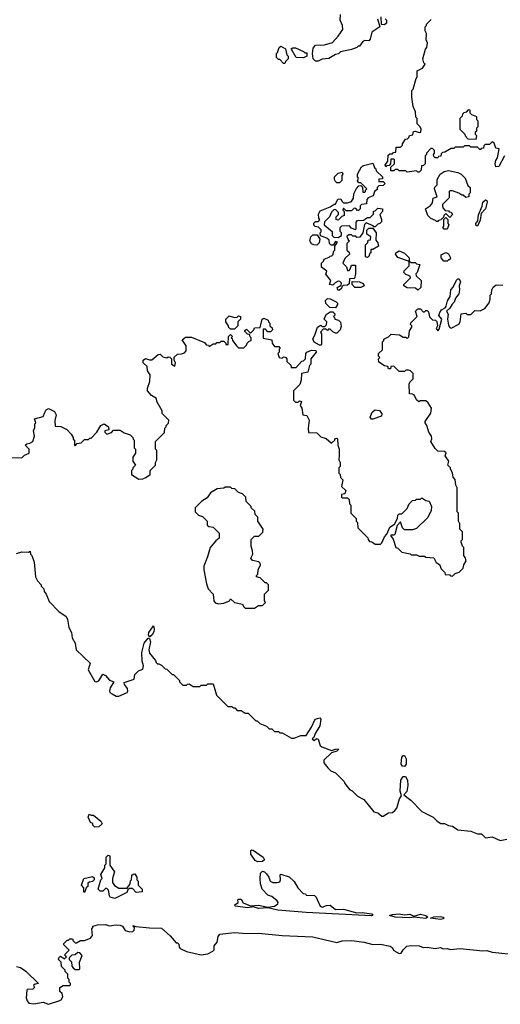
# Model space of a CAD drawing. Extents: x 2386423 to 2568864, y 578392 to 761999.
# Tile 123 of 256: x 2404208 to 2407826, y 681228 to 688639. Entities that reach past the tile are written whole.
import ezdxf

# ---------------------------------------------------------------- set-up
doc = ezdxf.new("R2010")
doc.units = 0

msp = doc.modelspace()

# ---------------------------------------------------------------- linework, layer by layer
at = {"layer": '0CON05XD'}
for points in [[(2406902, 688645), (2406920, 688585), (2406857.5, 688545), (2406847, 688493), (2406835, 688480), (2406805, 688482.5), (2406790, 688475), (2406765, 688440), (2406755, 688440), (2406745, 688430), (2406706.4, 688413.6), (2406623, 688397), (2406607, 688383), (2406585, 688376.7), (2406535, 688347.5), (2406485, 688342.5), (2406455, 688327.5), (2406435, 688327.5), (2406417.5, 688345), (2406412.5, 688385), (2406417.5, 688425), (2406433.9, 688446.1), (2406501.7, 688448.3), (2406561.7, 688468.3), (2406606.4, 688513.6), (2406640, 688565), (2406637.5, 688595), (2406620, 688635), (2406623, 688677)], [(2406960, 688645), (2406970, 688635), (2406968.3, 688611.7), (2406955, 688600), (2406931.7, 688601.7), (2406929.3, 688659.3)], [(2407857.5, 687615), (2407815, 687534.2), (2407792, 687532), (2407786.2, 687555), (2407791.2, 687578.8), (2407805, 687600), (2407817.5, 687667.5), (2407791.7, 687671.7), (2407778.3, 687708.3), (2407765, 687720), (2407745, 687700), (2407711.7, 687698.3), (2407701.7, 687688.3), (2407698.3, 687671.7), (2407681.7, 687668.3), (2407675, 687660), (2407655, 687680), (2407605, 687680), (2407595, 687690), (2407555, 687690), (2407545, 687680), (2407485, 687680), (2407475, 687670), (2407455, 687670), (2407408.3, 687641.7), (2407391.7, 687638.3), (2407381.7, 687628.3), (2407378.3, 687611.7), (2407361.7, 687608.3), (2407355, 687600), (2407335, 687600), (2407325, 687610), (2407322.5, 687625), (2407330, 687635), (2407330, 687655), (2407315, 687670), (2407301.7, 687668.3), (2407270, 687635), (2407270, 687625), (2407260, 687615), (2407260, 687555), (2407248.3, 687541.7), (2407231.7, 687538.3), (2407230, 687505), (2407215, 687490), (2407205, 687490), (2407195, 687500), (2407125, 687490), (2407115, 687500), (2407065, 687500), (2407055, 687510), (2407035, 687510), (2407025, 687500), (2407001.7, 687501.7), (2407001.7, 687528.3), (2407030, 687555), (2407030, 687585), (2407025, 687590), (2407001.7, 687588.3), (2407000, 687555), (2406988.3, 687541.7), (2406971.7, 687538.3), (2406965, 687530), (2406960, 687545), (2406980, 687575), (2406981.7, 687618.3), (2406995, 687630), (2407015, 687630), (2407021.7, 687638.3), (2407038.3, 687641.7), (2407041.7, 687678.3), (2407075, 687680), (2407090, 687695), (2407090, 687705), (2407111.7, 687738.3), (2407128.3, 687741.7), (2407138.3, 687751.7), (2407141.7, 687768.3), (2407168.3, 687771.7), (2407171.7, 687798.3), (2407185, 687800), (2407215, 687790), (2407227, 687793), (2407230, 687815), (2407223, 687833), (2407200, 687855), (2407200, 687895), (2407190, 687905), (2407187.5, 687945), (2407170, 687985), (2407160, 688055), (2407160, 688105), (2407170, 688115), (2407193, 688197), (2407200, 688205), (2407200, 688255), (2407240, 688275), (2407260, 688305), (2407250, 688315), (2407242.5, 688345), (2407263, 688417), (2407271.7, 688428.3), (2407277.5, 688465), (2407268.3, 688488.3), (2407270, 688535), (2407260, 688555), (2407260, 688585), (2407270, 688595), (2407270, 688605), (2407305, 688640)], [(2406205, 688310), (2406195, 688310), (2406165, 688340), (2406155, 688340), (2406140, 688355), (2406140, 688385), (2406148.3, 688391.7), (2406161.7, 688428.3), (2406175, 688440), (2406208.3, 688418.3), (2406220, 688375), (2406230, 688365), (2406230, 688345), (2406210, 688325), (2406205, 688310)], [(2406345, 688352.5), (2406290, 688355), (2406251.7, 688418.3), (2406263, 688427), (2406285, 688426.7), (2406345, 688400), (2406355, 688390), (2406368.3, 688388.3), (2406370, 688365), (2406345, 688352.5)], [(2407645, 687740), (2407650, 687765), (2407640, 687775), (2407640, 687795), (2407648.3, 687801.7), (2407650, 687825), (2407660, 687835), (2407660, 687875), (2407650, 687885), (2407648.3, 687908.3), (2407611.7, 687921.7), (2407600, 687935), (2407598.3, 687958.3), (2407585, 687960), (2407568.3, 687941.7), (2407551.7, 687938.3), (2407541.7, 687928.3), (2407538.3, 687911.7), (2407520, 687895), (2407520, 687815), (2407558.3, 687778.3), (2407560, 687765), (2407581.7, 687741.7), (2407645, 687740)], [(2406601.7, 686601.7), (2406598.3, 686621.7), (2406628.3, 686641.7), (2406630, 686655), (2406618.3, 686668.3), (2406605, 686670), (2406581.7, 686658.3), (2406565, 686640), (2406540, 686645), (2406550, 686675), (2406513, 686723), (2406520, 686745), (2406480, 686775), (2406480, 686805), (2406495, 686820), (2406500, 686835), (2406538.3, 686851.7), (2406545, 686860), (2406558.3, 686861.7), (2406568.3, 686871.7), (2406570, 686895), (2406580, 686905), (2406580, 686935), (2406600, 686965), (2406585, 686970), (2406568.3, 686941.7), (2406551.7, 686941.7), (2406540, 686955), (2406538.3, 686978.3), (2406520, 686995), (2406471.7, 687011.7), (2406470, 687035), (2406477, 687043), (2406477, 687057), (2406458.3, 687078.3), (2406431.7, 687081.7), (2406423, 687093), (2406423, 687107), (2406435, 687120), (2406455, 687120), (2406468.3, 687131.7), (2406460, 687145), (2406457.5, 687175), (2406470.7, 687199.3), (2406545, 687230), (2406575, 687250), (2406585, 687250), (2406601.7, 687288.3), (2406625, 687290), (2406631.7, 687271.7), (2406645, 687260), (2406675, 687260), (2406705, 687270), (2406720, 687295), (2406723, 687327), (2406743, 687367), (2406761.7, 687388.3), (2406775, 687390), (2406788.3, 687378.3), (2406791.7, 687341.7), (2406805, 687340), (2406810, 687345), (2406810, 687355), (2406820, 687365), (2406775, 687410), (2406761.7, 687411.7), (2406750, 687425), (2406757.5, 687445), (2406750, 687455), (2406750, 687475), (2406780, 687530), (2406795, 687540), (2406865, 687560), (2406881.7, 687521.7), (2406890, 687515), (2406891.7, 687501.7), (2406940, 687455), (2406938.3, 687441.7), (2406911.7, 687438.3), (2406911.7, 687421.7), (2406945, 687420), (2406960, 687405), (2406945, 687390), (2406911.7, 687388.3), (2406900, 687375), (2406898.3, 687361.7), (2406880, 687345), (2406868.3, 687311.7), (2406831.7, 687298.3), (2406820, 687285), (2406818.3, 687251.7), (2406781.7, 687248.3), (2406771.7, 687238.3), (2406770, 687215), (2406758.3, 687201.7), (2406751.7, 687201.7), (2406738.3, 687218.3), (2406725, 687220), (2406705, 687200), (2406665, 687200), (2406645, 687220), (2406640, 687205), (2406650, 687195), (2406650, 687165), (2406631.7, 687158.3), (2406605, 687130), (2406590, 687135), (2406590, 687155), (2406608.3, 687171.7), (2406608.3, 687188.3), (2406587, 687207), (2406575, 687210), (2406555, 687190), (2406540, 687155), (2406501.7, 687118.3), (2406500, 687095), (2406560, 687045), (2406560, 687015), (2406571.7, 687001.7), (2406605, 687000), (2406630, 687015), (2406630, 687035), (2406620, 687045), (2406620, 687075), (2406631.7, 687088.3), (2406685, 687090), (2406701.7, 687071.7), (2406735, 687060), (2406740, 687065), (2406740, 687115), (2406751.7, 687128.3), (2406795, 687130), (2406825, 687150), (2406845, 687150), (2406870, 687175), (2406871.7, 687198.3), (2406885, 687200), (2406905, 687220), (2406940, 687215), (2406940, 687195), (2406918.3, 687171.7), (2406932.5, 687135), (2406931.7, 687118.3), (2406920, 687105), (2406905, 687100), (2406885, 687080), (2406875, 687080), (2406868.3, 687088.3), (2406815, 687110), (2406802.5, 687097.5), (2406790, 687035), (2406768.3, 687001.7), (2406745, 687000), (2406738.3, 687008.3), (2406715, 687010), (2406705, 687020), (2406685, 687020), (2406671.7, 687008.3), (2406681.7, 686981.7), (2406690, 686975), (2406670, 686955), (2406670, 686905), (2406688.3, 686888.3), (2406690, 686875), (2406655, 686840), (2406640, 686805), (2406668.3, 686778.3), (2406675, 686750), (2406688.3, 686751.7), (2406695, 686760), (2406705, 686790), (2406735, 686790), (2406736.7, 686725), (2406728.3, 686691.7), (2406691.7, 686688.3), (2406688.3, 686651.7), (2406675, 686640), (2406641.7, 686638.3), (2406631.7, 686628.3), (2406630, 686615), (2406615, 686602.5), (2406601.7, 686601.7)], [(2406615, 687410), (2406595, 687410), (2406585, 687420), (2406577.5, 687435), (2406577.5, 687455), (2406605, 687482.5), (2406635, 687490), (2406640, 687475), (2406632.5, 687465), (2406631.7, 687428.3), (2406615, 687410)], [(2407355, 687120), (2407345, 687120), (2407338.3, 687128.3), (2407303, 687143), (2407280, 687165), (2407262.5, 687215), (2407299.3, 687240.7), (2407315, 687260), (2407320, 687295), (2407350, 687305), (2407330, 687365), (2407331.7, 687378.3), (2407350, 687395), (2407350, 687435), (2407373.6, 687476.4), (2407403, 687497), (2407435, 687502.5), (2407505, 687487.5), (2407530, 687475), (2407560, 687445), (2407581.7, 687391.7), (2407600, 687375), (2407600, 687335), (2407590, 687325), (2407590, 687305), (2407565, 687300), (2407547, 687317), (2407535, 687317.5), (2407513.6, 687333.6), (2407465, 687350), (2407445, 687350), (2407440, 687345), (2407441.7, 687298.3), (2407391.7, 687248.3), (2407390, 687235), (2407393, 687223), (2407411.7, 687201.7), (2407435, 687200), (2407441.7, 687191.7), (2407455, 687190), (2407467, 687173), (2407445, 687150), (2407415, 687180), (2407400, 687165), (2407398.3, 687151.7), (2407378.3, 687131.7), (2407361.7, 687128.3), (2407355, 687120)], [(2407655, 687084), (2407645, 687087.5), (2407641.2, 687105), (2407657.5, 687125), (2407660.7, 687169.3), (2407688.8, 687235), (2407693.3, 687265), (2407715, 687283.3), (2407725, 687277.5), (2407728, 687265), (2407713.8, 687215), (2407680.7, 687179.3), (2407675, 687130), (2407655, 687084)], [(2407425, 687062.5), (2407403, 687063), (2407392.5, 687075), (2407400, 687085), (2407400, 687135), (2407415, 687150), (2407430, 687135), (2407430, 687105), (2407437.5, 687095), (2407425, 687062.5)], [(2406825, 686850), (2406810, 686855), (2406810, 686945), (2406828.3, 686961.7), (2406831.7, 686978.3), (2406848.3, 686981.7), (2406850, 687005), (2406820, 687025), (2406820, 687055), (2406835, 687070), (2406865, 687070), (2406892.5, 687035), (2406888.3, 686978.3), (2406905, 686960), (2406910, 686935), (2406865, 686910), (2406851.7, 686908.3), (2406850, 686885), (2406841.7, 686878.3), (2406838.3, 686861.7), (2406825, 686850)], [(2406445, 686942.5), (2406423, 686943), (2406405, 686952.5), (2406393, 686973), (2406400, 687005), (2406415, 687020), (2406448.3, 687018.3), (2406467.5, 686987.5), (2406461.7, 686958.3), (2406445, 686942.5)], [(2407140, 686820), (2407135, 686820), (2407055, 686850), (2407037.5, 686875), (2407040, 686885), (2407065, 686900), (2407105, 686882.5), (2407140, 686845), (2407140, 686820)], [(2407425, 686820), (2407401.7, 686821.7), (2407380, 686845), (2407381.7, 686868.3), (2407415, 686887.5), (2407436.4, 686876.4), (2407450, 686845), (2407445, 686830), (2407435, 686830), (2407425, 686820)], [(2407205, 686602.5), (2407187, 686617), (2407125, 686620), (2407100, 686635), (2407100, 686645), (2407150, 686695), (2407148.3, 686708.3), (2407115, 686720), (2407100, 686735), (2407101.7, 686748.3), (2407140, 686785), (2407140, 686820), (2407155, 686810), (2407185, 686810), (2407195, 686800), (2407220, 686795), (2407200, 686735), (2407190, 686725), (2407191.7, 686711.7), (2407230, 686675), (2407227, 686623), (2407205, 686602.5)], [(2405501.7, 686248.3), (2405598.3, 686208.3), (2405611.7, 686191.7), (2405628.3, 686188.3), (2405635, 686180), (2405665, 686200), (2405685, 686200), (2405691.7, 686208.3), (2405715, 686210), (2405725, 686220), (2405745, 686220), (2405760, 686205), (2405760, 686195), (2405777, 686193), (2405780, 686255), (2405795, 686270), (2405810, 686255), (2405800, 686245), (2405808.3, 686238.3), (2405810, 686225), (2405841.7, 686181.7), (2405855, 686170), (2405895, 686170), (2405915, 686190), (2405920, 686205), (2405935, 686220), (2405950, 686225), (2405950, 686245), (2405941.7, 686251.7), (2405938.3, 686268.3), (2405921.7, 686271.7), (2405901.7, 686291.7), (2405901.7, 686298.3), (2405915, 686310), (2405945, 686280), (2405970, 686305), (2405975, 686320), (2406018.3, 686321.7), (2406032.5, 686385), (2406045, 686392.5), (2406078.3, 686378.3), (2406080, 686365), (2406090, 686355), (2406090, 686335), (2406108.3, 686318.3), (2406110, 686305), (2406095, 686290), (2406075, 686290), (2406058.3, 686308.3), (2406041.7, 686308.3), (2406041.7, 686241.7), (2406105, 686230), (2406107.5, 686205), (2406125, 686180), (2406158.3, 686178.3), (2406170, 686165), (2406161.7, 686158.3), (2406160, 686135), (2406150, 686125), (2406160, 686095), (2406185, 686090), (2406195, 686100), (2406208.3, 686098.3), (2406220, 686085), (2406220, 686065), (2406248.3, 686038.3), (2406251.7, 686021.7), (2406288.3, 686021.7), (2406331.7, 686068.3), (2406345, 686070), (2406360, 686085), (2406362.5, 686125), (2406370, 686135), (2406405, 686150), (2406438.3, 686148.3), (2406440, 686135), (2406400, 686085), (2406400, 686045), (2406390, 686035), (2406377.5, 685985), (2406330, 685975), (2406327.5, 685925), (2406317, 685893), (2406270, 685845), (2406270, 685775), (2406285, 685760), (2406305, 685760), (2406315, 685770), (2406330, 685765), (2406320, 685735), (2406332.5, 685715), (2406340, 685665), (2406368.3, 685658.3), (2406387.5, 685625), (2406380, 685565), (2406382.5, 685532.5), (2406445, 685530), (2406475, 685500), (2406515, 685487.5), (2406555, 685450), (2406580, 685475), (2406580, 685485), (2406595, 685490), (2406600, 685485), (2406602.5, 685435), (2406612.5, 685405), (2406611.7, 685361.7), (2406610, 685325), (2406620, 685305), (2406620, 685275), (2406610, 685265), (2406610, 685225), (2406620, 685215), (2406621.7, 685191.7), (2406640, 685175), (2406630, 685125), (2406662.5, 685095), (2406655, 685070), (2406630, 685065), (2406630, 685045), (2406635, 685040), (2406675, 685040), (2406688.3, 685028.3), (2406690, 684995), (2406700, 684985), (2406700, 684925), (2406740, 684885), (2406740, 684865), (2406750, 684855), (2406753, 684813), (2406828.3, 684738.3), (2406830, 684725), (2406841.7, 684711.7), (2406858.3, 684708.3), (2406885, 684690), (2406925, 684690), (2406935, 684700), (2406953.9, 684746.1), (2406972.5, 684767.5), (2406995, 684820), (2407028.3, 684841.7), (2407052.5, 684885), (2407055, 684910), (2407065, 684920), (2407085, 684920), (2407125, 684960), (2407140, 684995), (2407165, 685020), (2407187, 685023), (2407195, 685030), (2407225, 685030), (2407235, 685040), (2407265, 685020), (2407290, 685015), (2407307.5, 684975), (2407306.4, 684943.6), (2407279.3, 684890.7), (2407195, 684810), (2407165, 684800), (2407105, 684800), (2407090, 684815), (2407075, 684860), (2407048.3, 684831.7), (2407032.5, 684765), (2407025, 684757.5), (2407005, 684760), (2407000, 684755), (2407018.8, 684728.8), (2407040, 684665), (2407055, 684660), (2407085, 684630), (2407147, 684617), (2407155, 684610), (2407195, 684610), (2407215, 684600), (2407255, 684600), (2407265, 684592.5), (2407325, 684587.5), (2407343.6, 684553.6), (2407367, 684537), (2407380, 684505), (2407408.3, 684478.3), (2407411.7, 684461.7), (2407445, 684460), (2407451.7, 684451.7), (2407465, 684450), (2407485, 684470), (2407515, 684480), (2407545, 684510), (2407550, 684535), (2407567.5, 684565), (2407561.7, 684591.7), (2407550, 684605), (2407550, 684665), (2407540, 684675), (2407530, 684705), (2407530, 684715), (2407540, 684725), (2407540, 684785), (2407520, 684805), (2407520, 684845), (2407510, 684865), (2407510, 684925), (2407500, 684935), (2407500, 685115), (2407490, 685135), (2407487, 685177), (2407470, 685195), (2407467, 685227), (2407450, 685255), (2407450, 685265), (2407430, 685285), (2407437.5, 685315), (2407410, 685355), (2407418.3, 685378.3), (2407405, 685387.5), (2407355, 685390), (2407335, 685410), (2407303, 685463), (2407310, 685485), (2407307.5, 685505), (2407286.7, 685535), (2407272.5, 685585), (2407260, 685605), (2407260, 685615), (2407301.7, 685678.3), (2407307.5, 685715), (2407283.3, 685755), (2407265, 685770), (2407225, 685770), (2407213, 685763), (2407195, 685777.5), (2407179.3, 685809.3), (2407165, 685820), (2407141.7, 685821.7), (2407140, 685895), (2407145, 685910), (2407170, 685935), (2407170, 685975), (2407150, 685995), (2407135, 686000), (2407115, 686000), (2407105, 685990), (2407065, 685990), (2407025, 686030), (2407001.7, 686028.3), (2406998.3, 686011.7), (2406985, 686010), (2406978.3, 686028.3), (2406955, 686032.5), (2406911.7, 686061.7), (2406910, 686085), (2406920, 686095), (2406910, 686105), (2406910, 686125), (2406940, 686155), (2406940, 686215), (2406950, 686225), (2406950, 686235), (2406985, 686252.5), (2407005, 686272.5), (2407067, 686267), (2407095, 686250), (2407115, 686250), (2407125, 686240), (2407138.3, 686251.7), (2407143, 686297), (2407160, 686325), (2407160, 686335), (2407150, 686345), (2407153, 686357), (2407200, 686405), (2407187.5, 686445), (2407205, 686462.5), (2407225, 686462.5), (2407245, 686440), (2407255, 686440), (2407265, 686450), (2407275, 686450), (2407285, 686440), (2407293, 686403), (2407301.7, 686391.7), (2407315, 686380), (2407338.3, 686378.3), (2407347, 686367), (2407352.5, 686335), (2407343.3, 686315), (2407355, 686297.5), (2407365, 686310), (2407386.2, 686385), (2407363, 686413), (2407370, 686435), (2407382.5, 686455), (2407410, 686470), (2407417, 686483), (2407428.3, 686521.7), (2407447.5, 686555), (2407452.5, 686605), (2407471.2, 686625), (2407495, 686677.5), (2407505, 686687.5), (2407515, 686687.5), (2407526.8, 686666.8), (2407516, 686635), (2407519.2, 686605), (2407512.9, 686575), (2407488.2, 686541.8), (2407478, 686512), (2407462.1, 686497.9), (2407445, 686467.5), (2407420, 686445), (2407433.3, 686423.3), (2407427.1, 686385), (2407435, 686340), (2407445, 686322.5), (2407455, 686317.5), (2407513, 686347), (2407522.5, 686365), (2407530, 686425), (2407565, 686430), (2407575, 686420), (2407605, 686420), (2407635, 686450), (2407675, 686447.5), (2407710, 686465), (2407741.7, 686508.3), (2407750, 686535), (2407750, 686565), (2407760, 686575), (2407762.5, 686605), (2407772.5, 686625), (2407795, 686642.5), (2407845, 686640)], [(2406731.7, 686621.7), (2406710, 686645), (2406711.7, 686668.3), (2406766.4, 686666.4), (2406793, 686653), (2406800, 686635), (2406775, 686623.3), (2406731.7, 686621.7)], [(2406585, 686470), (2406541.7, 686471.7), (2406513, 686503), (2406510, 686525), (2406525, 686540), (2406545, 686537.5), (2406590, 686515), (2406600, 686505), (2406600, 686495), (2406585, 686470)], [(2406475, 686190), (2406465, 686190), (2406425, 686212.5), (2406413.6, 686236.4), (2406430, 686265), (2406450, 686325), (2406475, 686340), (2406485, 686330), (2406505, 686330), (2406518.3, 686341.7), (2406520, 686365), (2406500, 686385), (2406515, 686420), (2406545, 686440), (2406565, 686440), (2406580, 686425), (2406580, 686415), (2406570, 686405), (2406578.3, 686398.3), (2406580, 686385), (2406608.3, 686378.3), (2406621.7, 686361.7), (2406627.5, 686332.5), (2406620, 686305), (2406595, 686280), (2406585, 686280), (2406565, 686290), (2406545, 686310), (2406531.7, 686308.3), (2406525, 686300), (2406515, 686310), (2406491.7, 686308.3), (2406472.5, 686287.5), (2406480, 686275), (2406480, 686195), (2406475, 686190)], [(2405825, 686310), (2405795, 686310), (2405780, 686325), (2405780, 686335), (2405760, 686365), (2405760, 686385), (2405785, 686410), (2405825, 686397.5), (2405845, 686400), (2405855, 686410), (2405870, 686405), (2405870, 686385), (2405850, 686365), (2405850, 686335), (2405825, 686310)], [(2404145, 685342.5), (2404225, 685340), (2404245, 685360), (2404280, 685375), (2404280, 685405), (2404250, 685435), (2404263, 685447), (2404285, 685450), (2404307.5, 685465), (2404320, 685505), (2404312.5, 685545), (2404321.7, 685568.3), (2404323, 685597), (2404330, 685605), (2404320, 685635), (2404385, 685652.5), (2404397, 685683), (2404407, 685703), (2404425, 685712.5), (2404469.5, 685689.5), (2404483.3, 685665), (2404473, 685623), (2404475, 685580), (2404517, 685577), (2404563, 685553), (2404595, 685520), (2404610, 685495), (2404611.7, 685481.7), (2404620, 685475), (2404620, 685435), (2404625, 685430), (2404641.7, 685448.3), (2404670, 685455), (2404695, 685480), (2404725, 685480), (2404735, 685490), (2404745, 685490), (2404790, 685535), (2404820, 685585), (2404845, 685597.5), (2404877.5, 685575), (2404878.3, 685551.7), (2404850, 685545), (2404850, 685535), (2404865, 685520), (2404898.3, 685531.7), (2404915, 685550), (2404965, 685550), (2404995, 685530), (2405040, 685515), (2405060, 685495), (2405061.7, 685481.7), (2405070, 685475), (2405070, 685415), (2405080, 685405), (2405080, 685375), (2405060, 685345), (2405060, 685315), (2405080, 685285), (2405060, 685265), (2405060, 685255), (2405050, 685245), (2405050, 685215), (2405105, 685180), (2405135, 685182.5), (2405157, 685193), (2405190, 685215), (2405190, 685245), (2405230, 685285), (2405230, 685305), (2405240, 685325), (2405240, 685395), (2405230, 685405), (2405230, 685465), (2405298.3, 685531.7), (2405300, 685565), (2405310, 685575), (2405310, 685585), (2405328.3, 685601.7), (2405330, 685625), (2405280, 685675), (2405280, 685695), (2405240, 685765), (2405238.3, 685788.3), (2405200.7, 685810.7), (2405170, 685845), (2405170, 685865), (2405187.5, 685915), (2405190, 685965), (2405170, 685995), (2405168.3, 686028.3), (2405137.5, 686055), (2405137.5, 686075), (2405155, 686087.5), (2405185, 686077.5), (2405201.7, 686078.3), (2405251.7, 686118.3), (2405265, 686120), (2405285, 686100), (2405315, 686092.5), (2405325, 686100), (2405338.3, 686098.3), (2405350, 686085), (2405350, 686045), (2405375, 686030), (2405380, 686055), (2405370, 686075), (2405371.7, 686098.3), (2405395, 686120), (2405427, 686123), (2405448.3, 686131.7), (2405460, 686145), (2405460, 686185), (2405431.7, 686228.3), (2405455, 686250), (2405501.7, 686248.3)], [(2406865, 685632.5), (2406855, 685632.5), (2406847, 685647), (2406860, 685685), (2406885, 685702.5), (2406916.4, 685696.4), (2406933.3, 685675), (2406932.5, 685655), (2406865, 685632.5)], [(2405975, 684210), (2406005, 684230), (2406035, 684230), (2406058.3, 684251.7), (2406050, 684265), (2406050, 684315), (2406080, 684345), (2406080, 684385), (2406065, 684400), (2406055, 684400), (2406018.3, 684438.3), (2405990, 684445), (2405990, 684455), (2406000, 684465), (2406003, 684497), (2406020, 684535), (2406017, 684547), (2406007, 684557), (2405959.3, 684569.3), (2405947.5, 684585), (2405962.5, 684615), (2405961.7, 684641.7), (2405950, 684675), (2405950, 684725), (2405975, 684750), (2406008.3, 684751.7), (2406038.3, 684781.7), (2406040, 684805), (2406000, 684865), (2406000, 684895), (2405980, 684915), (2405978.3, 684938.3), (2405950, 684965), (2405950, 684975), (2405938.3, 684988.3), (2405911.7, 685011.7), (2405910, 685045), (2405885, 685070), (2405855, 685080), (2405828.3, 685108.3), (2405805, 685110), (2405795, 685120), (2405755, 685120), (2405745, 685112.5), (2405695, 685106.7), (2405643.6, 685076.4), (2405619.3, 685040.7), (2405580, 685015), (2405530, 684965), (2405530, 684935), (2405555, 684910), (2405585, 684900), (2405620, 684865), (2405620, 684835), (2405633, 684823), (2405665, 684820), (2405710, 684775), (2405710, 684735), (2405683.3, 684716.7), (2405642.5, 684665), (2405622.5, 684595), (2405593.6, 684526.4), (2405593, 684497), (2405613.6, 684393.6), (2405627.5, 684355), (2405663.3, 684315), (2405670, 684265), (2405679.3, 684249.3), (2405705, 684241.2), (2405745, 684246), (2405786.2, 684263.8), (2405795, 684280), (2405825, 684252.5), (2405885, 684240), (2405891.7, 684221.7), (2405905, 684210), (2405975, 684210)], [(2404185, 684620), (2404225, 684632.5), (2404275, 684630), (2404288.3, 684638.3), (2404290, 684615), (2404300, 684605), (2404317.5, 684555), (2404327.5, 684445), (2404342.5, 684415), (2404370, 684385), (2404370, 684375), (2404390, 684355), (2404392.5, 684335), (2404406.7, 684315), (2404430.7, 684260.7), (2404502.5, 684185), (2404557, 684147), (2404567.5, 684125), (2404577.5, 684065), (2404597.5, 684025), (2404602.5, 683985), (2404626.7, 683945), (2404633.8, 683895), (2404737.5, 683795), (2404723.8, 683745), (2404775, 683657.5), (2404785, 683653.8), (2404805, 683662.5), (2404835, 683712.5), (2404855, 683703.3), (2404885, 683667.5), (2404917.5, 683655), (2404889.7, 683610.3), (2404884, 683585), (2404887.5, 683575), (2404905, 683563.3), (2404935, 683547.5), (2404955, 683546.7), (2405016.4, 683573.6), (2405022.5, 683585), (2405018.8, 683605), (2404997.5, 683635), (2404995, 683650), (2405070, 683675), (2405075, 683710), (2405103, 683737), (2405135, 683750), (2405140, 683775), (2405130, 683810), (2405127.5, 683875), (2405144, 683945), (2405175, 683982.5), (2405185, 683980), (2405192.5, 683955), (2405180, 683895), (2405185, 683870), (2405230, 683815), (2405235, 683800), (2405245, 683790), (2405255, 683790), (2405275, 683780), (2405303, 683753), (2405315, 683750), (2405355, 683710), (2405365, 683710), (2405410, 683665), (2405410, 683655), (2405435, 683630), (2405465, 683630), (2405471.7, 683638.3), (2405485, 683640), (2405515, 683620), (2405565, 683620), (2405575, 683630), (2405615, 683630), (2405625, 683640), (2405665, 683640), (2405690, 683555), (2405775, 683470), (2405805, 683470), (2405815, 683460), (2405828.3, 683458.3), (2405845, 683440), (2405875, 683440), (2405905, 683420), (2405928.3, 683418.3), (2405985, 683360), (2405995, 683360), (2406015, 683340), (2406065, 683320), (2406085, 683300), (2406105, 683300), (2406125, 683280), (2406155, 683280), (2406165, 683270), (2406185, 683270), (2406255, 683230), (2406275, 683230), (2406325, 683250), (2406365, 683250), (2406405, 683313.3), (2406433.3, 683375), (2406467.5, 683385), (2406473.6, 683373.6), (2406467.4, 683322.6), (2406432, 683265), (2406423.3, 683236.7), (2406410, 683225), (2406425, 683212.5), (2406443, 683227), (2406455, 683222.5), (2406468.8, 683175), (2406482.5, 683165), (2406555, 683137.5), (2406585, 683148.8), (2406605, 683150), (2406607.5, 683145), (2406596.2, 683133.8), (2406555, 683120), (2406497.5, 683065), (2406497.5, 683045), (2406527, 683007), (2406550, 682985), (2406585, 682970), (2406650, 682905), (2406655, 682890), (2406690, 682845), (2406710, 682835), (2406750, 682795), (2406799.3, 682769.3), (2406875, 682677.5), (2406905, 682667.5), (2406935, 682642.5), (2406945, 682642.5), (2406985, 682667.5), (2407015, 682672.5), (2407033, 682687), (2407045.9, 682704.1), (2407067.5, 682775), (2407083, 682797), (2407071.5, 682831.5), (2407077.1, 682915), (2407095, 682941.4), (2407111.9, 682941.9), (2407127.3, 682915), (2407129.5, 682875), (2407121.7, 682828.3), (2407100, 682805), (2407153, 682763), (2407235, 682680), (2407320, 682635), (2407350, 682605), (2407378.3, 682588.3), (2407405, 682587.5), (2407435, 682572.5), (2407465, 682567.5), (2407505, 682540), (2407605, 682530), (2407655, 682510), (2407685, 682510), (2407715, 682480), (2407765, 682487.5), (2407825, 682460), (2407875, 682470)], [(2405185, 683990), (2405177.5, 684007.5), (2405179.4, 684025), (2405215, 684077.5), (2405221.2, 684051.2), (2405218.3, 684031.7), (2405205, 684008), (2405185, 683990)], [(2407105, 683017.5), (2407090.2, 683020.2), (2407080.5, 683035), (2407085, 683087.5), (2407095, 683101.4), (2407105, 683100.8), (2407116, 683076), (2407116.2, 683035), (2407105, 683017.5)], [(2404775, 682560), (2404760, 682575), (2404758.3, 682588.3), (2404740, 682595), (2404723.3, 682635), (2404731.7, 682658.3), (2404745, 682650), (2404765, 682650), (2404820, 682605), (2404830, 682585), (2404805, 682562.5), (2404775, 682560)], [(2406000.7, 682300.7), (2405980.7, 682310.7), (2405948.3, 682358.3), (2405947.5, 682385), (2405955, 682390), (2405965, 682386.7), (2406040, 682335), (2406050, 682315), (2406035, 682301.2), (2406000.7, 682300.7)], [(2404925, 682024), (2404890, 682035), (2404883.3, 682045), (2404877, 682087), (2404865, 682100), (2404855, 682100), (2404835, 682080), (2404815, 682080), (2404800, 682095), (2404820, 682165), (2404830, 682175), (2404820, 682205), (2404850, 682255), (2404850, 682275), (2404860, 682285), (2404860, 682335), (2404875, 682350), (2404887.5, 682345), (2404887.5, 682275), (2404922.5, 682225), (2404906.7, 682175), (2404907.5, 682145), (2404920.7, 682120.7), (2404955, 682102.5), (2405018.3, 682101.7), (2405040, 682135), (2405043, 682157), (2405050, 682165), (2405051.7, 682198.3), (2405061.7, 682208.3), (2405075, 682210), (2405090, 682185), (2405090, 682165), (2405100, 682155), (2405100, 682125), (2405130, 682095), (2405130, 682075), (2405085, 682070), (2405058.3, 682098.3), (2405035, 682100), (2405021.7, 682088.3), (2405015, 682070), (2404925, 682024)], [(2406855, 681892.9), (2406365, 681919.2), (2406150, 681935), (2406075, 681952.5), (2406005, 681949.2), (2405965, 681960), (2405925, 681954.4), (2405830, 681965), (2405827.5, 681975), (2405852.5, 681995), (2405850, 682015), (2405855, 682020), (2405875, 682020), (2405890.7, 681990.7), (2405945, 681967.5), (2406005, 681973.8), (2406075, 681957.5), (2406125, 681966.2), (2406150, 681985), (2406152.5, 681995), (2406145, 682007.5), (2406105, 682040), (2406075, 682050), (2406033, 682093), (2406020, 682135), (2406017.5, 682175), (2406020, 682215), (2406035, 682230), (2406050, 682225), (2406065, 682210), (2406082.5, 682185), (2406092.5, 682155), (2406113.6, 682143.6), (2406145, 682143.3), (2406165, 682150), (2406171.2, 682165), (2406167.5, 682202.5), (2406173.3, 682206.7), (2406237.7, 682187.7), (2406273, 682153), (2406302.5, 682105), (2406341.7, 682061.7), (2406358.3, 682058.3), (2406365, 682050), (2406427, 682047), (2406440, 682035), (2406447, 682017), (2406470, 681965), (2406485, 681957.5), (2406518.3, 681971.7), (2406545, 681972.5), (2406585, 681942), (2406645, 681943.8), (2406745, 681916), (2406785, 681917.5), (2406855, 681908.8), (2406862.5, 681905), (2406862.5, 681895), (2406855, 681892.9)], [(2404695, 682070), (2404690, 682075), (2404690, 682105), (2404672.5, 682125), (2404690, 682175), (2404755, 682190), (2404768.3, 682178.3), (2404770, 682165), (2404757, 682153), (2404732.5, 682147.5), (2404721.7, 682138.3), (2404720, 682115), (2404711.7, 682108.3), (2404695, 682070)], [(2407265, 681874.4), (2407175, 681883.8), (2407145, 681879.4), (2407035, 681884.5), (2406992.5, 681895), (2407015, 681903.3), (2407065, 681908.1), (2407105, 681902), (2407145.5, 681905.5), (2407175, 681890), (2407225.7, 681905.7), (2407265, 681896), (2407280, 681885), (2407265, 681874.4)], [(2407375, 681866.2), (2407300, 681875), (2407324.2, 681885.8), (2407375, 681887.5), (2407395, 681882.5), (2407402.5, 681875), (2407395, 681870), (2407375, 681866.2)], [(2404185, 681512.5), (2404213.3, 681503.3), (2404255, 681477.5), (2404350, 681385), (2404325, 681380), (2404311.7, 681368.3), (2404320, 681355), (2404308.3, 681341.7), (2404265, 681340), (2404262.5, 681335), (2404257.5, 681275), (2404263.8, 681253.8), (2404277, 681237), (2404315, 681230), (2404385, 681242.5), (2404425, 681227.5), (2404510, 681255), (2404519.3, 681260.7), (2404532.5, 681285), (2404528.3, 681308.3), (2404510, 681325), (2404510, 681355), (2404535, 681370), (2404585, 681370), (2404590, 681375), (2404590, 681385), (2404580, 681395), (2404580, 681415), (2404570, 681425), (2404570, 681455), (2404550, 681475), (2404550, 681485), (2404521.7, 681511.7), (2404520, 681545), (2404500, 681565), (2404501.7, 681578.3), (2404515, 681590), (2404545, 681570), (2404560, 681585), (2404551.7, 681591.7), (2404550, 681605), (2404580, 681635), (2404540, 681675), (2404540, 681685), (2404565, 681710), (2404575, 681710), (2404585, 681720), (2404605, 681720), (2404610, 681705), (2404625, 681690), (2404635, 681690), (2404665, 681707.5), (2404695, 681707.5), (2404740, 681725), (2404757.5, 681745), (2404750, 681795), (2404760, 681805), (2404760, 681815), (2404795, 681826), (2404855, 681827.5), (2404885, 681817.5), (2404935, 681826.5), (2404965, 681824.2), (2404981.2, 681815), (2405002.7, 681782.7), (2405036.4, 681773.6), (2405060, 681775), (2405070, 681785), (2405072.5, 681805), (2405060, 681820), (2405082.5, 681812.5), (2405185.9, 681804.1), (2405275, 681800.8), (2405341.7, 681741.7), (2405385, 681690), (2405395, 681690), (2405405, 681680), (2405408.3, 681658.3), (2405417, 681647), (2405465, 681623.8), (2405575, 681600), (2405625, 681607.5), (2405663, 681627), (2405671.7, 681638.3), (2405673, 681667), (2405693.6, 681696.4), (2405702.7, 681737.3), (2405715, 681756.7), (2405825, 681767.8), (2405915, 681760), (2406006.8, 681763.2), (2406185, 681746.4), (2406414.5, 681734.5), (2406595, 681693.3), (2406635, 681706.2), (2406705, 681707.1), (2406800, 681695), (2406865, 681677.5), (2406925, 681681.2), (2406996.2, 681666.2), (2407012.5, 681655), (2407023.6, 681633.6), (2407065, 681610), (2407078.3, 681611.7), (2407093.6, 681636.4), (2407123.3, 681665), (2407155, 681671.2), (2407215, 681668.1), (2407245, 681656), (2407275, 681658), (2407335, 681647.5), (2407374.3, 681655.7), (2407395, 681646.2), (2407425, 681648), (2407451.2, 681641.2), (2407522.4, 681647.6), (2407695, 681630), (2407725, 681632.2), (2407765, 681619.2), (2407887.7, 681607.7)], [(2404655, 681490), (2404660, 681495), (2404657.5, 681545), (2404677.5, 681595), (2404660, 681615), (2404645, 681617.5), (2404625, 681600), (2404601.7, 681598.3), (2404581.7, 681578.3), (2404580, 681565), (2404598.3, 681548.3), (2404600, 681515), (2404611.7, 681501.7), (2404625, 681490), (2404655, 681490)]]:
    msp.add_lwpolyline(points, dxfattribs=at)

doc.saveas('drawing.dxf')
